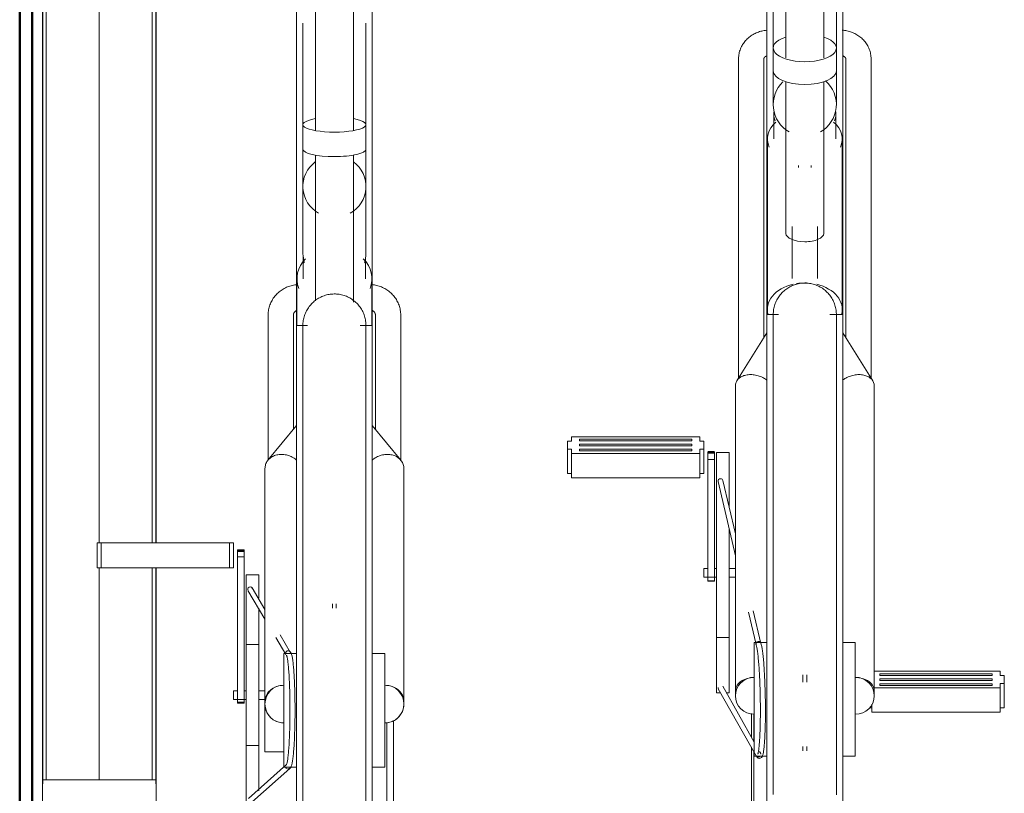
# Model space of a CAD drawing. Extents: x 50445 to 145605, y -10968 to 41989.
# Tile 92 of 256: x 85846 to 86626, y -1503 to -891. Entities that reach past the tile are written whole.
import ezdxf

# ---------------------------------------------------------------- set-up
doc = ezdxf.new("R2010")
doc.units = 0
doc.header["$LTSCALE"] = 414.30304
doc.header["$MEASUREMENT"] = 0
doc.linetypes.add('gestippeld_2_', pattern=[6.35, 3.175, -3.175])
doc.linetypes.add('hartlijn-fijn', pattern=[6, 4, -1, 0, -1])
for name, color, linetype, lineweight in [('A-EQPM', 6, 'CONTINUOUS', 18), ('I-WALL', 2, 'CONTINUOUS', 25), ('S-COLS', 6, 'CONTINUOUS', 18), ('S-COLS-HIDN', 5, 'gestippeld_2_', 18)]:
    doc.layers.add(name, color=color, linetype=linetype, lineweight=lineweight)

# ---------------------------------------------------------------- blocks, each defined once
blk = doc.blocks.new('97_KA_gestapelde fietsenstalling 8 fietsen 1600x1900 - Type-8006210-plotview doorsnede C C  -  1 op 100')
at = {"layer": 'A-EQPM'}
for p, q in [((5258.5, -1424.5), (5258.5, -1791.44)), ((5318.5, -1791.44), (5318.5, -1424.5)), ((5263.5, -1440.69), (5263.5, -1580.25)), ((5313.5, -1580.25), (5313.5, -1440.69)), ((5273.5, -1449.26), (5273.5, -1588.13)), ((5303.5, -1588.13), (5303.5, -1449.26)), ((4900.9, -1495.12), (4900.9, -1645.26)), ((4930.9, -1645.26), (4930.9, -1495.12)), ((4885.9, -1519.77), (4885.9, -1621.98)), ((4945.9, -1621.98), (4945.9, -1519.77)), ((4890.9, -1560.49), (4890.9, -1640.96)), ((4940.9, -1640.96), (4940.9, -1560.49)), ((5263.5, -1568.65), (5263.5, -1568.39)), ((5263.5, -1580.25), (5263.5, -1598.26)), ((5313.5, -1598.26), (5313.5, -1580.25)), ((4885.9, -1589.35), (4885.9, -1800.09)), ((4945.9, -1800.09), (4945.9, -1589.35)), ((5236, -1588.87), (5236, -1841.94)), ((5256, -1810), (5256, -1588.87)), ((5321, -1588.87), (5321, -1810)), ((5341, -1841.94), (5341, -1588.87)), ((5263.5, -1598.26), (5263.5, -1625.06)), ((5313.5, -1625.06), (5313.5, -1598.26)), ((5273.5, -1606.83), (5273.5, -1727.1)), ((5303.5, -1727.1), (5303.5, -1606.83)), ((5263.85, -1632.63), (5263.85, -1652.32)), ((5313.15, -1652.32), (5313.15, -1632.63)), ((4890.9, -1640.96), (4890.9, -1660.39)), ((4940.9, -1660.39), (4940.9, -1640.96)), ((5258.85, -1652.32), (5258.85, -1787.35)), ((5318.15, -1787.35), (5318.15, -1652.32)), ((4890.9, -1660.39), (4890.9, -1689.95)), ((4940.9, -1689.95), (4940.9, -1660.39)), ((4900.9, -1665.08), (4900.9, -1780.64)), ((4930.9, -1781.54), (4930.9, -1665.08)), ((5283.5, -1673.24), (5283.5, -1674.99)), ((5293.5, -1674.99), (5293.5, -1673.24)), ((4890.9, -1689.95), (4890.9, -1741.93)), ((4940.9, -1741.93), (4940.9, -1689.95)), ((5278.5, -1721.65), (5278.5, -1762.88)), ((5298.5, -1762.88), (5298.5, -1721.65)), ((4890.9, -1734.42), (4890.9, -1741.93)), ((4940.9, -1741.93), (4940.9, -1734.42)), ((4891.25, -1747.82), (4891.25, -1762.99)), ((4940.55, -1762.99), (4940.55, -1747.82)), ((4886.25, -1762.99), (4886.25, -1800.09)), ((4945.55, -1800.13), (4945.55, -1762.99)), ((4863.4, -1791.81), (4863.4, -1906.71)), ((4883.4, -1882.24), (4883.4, -1791.81)), ((4948.4, -1791.81), (4948.4, -1882.24)), ((4968.4, -1906.71), (4968.4, -1791.81)), ((5264.33, -1791.42), (5258.5, -1791.42)), ((5258.5, -2159.6), (5258.5, -1791.44)), ((5267.64, -1791.42), (5264.45, -1791.42)), ((5318.5, -1791.42), (5308.45, -1791.42)), ((5318.5, -1791.44), (5318.5, -2159.6)), ((4894.64, -1800.09), (4885.9, -1800.09)), ((4885.9, -2104.9), (4885.9, -1800.09)), ((4945.9, -1800.09), (4936.27, -1800.09)), ((4945.9, -1800.09), (4945.9, -2104.9)), ((5258.5, -1805.76), (5234.64, -1843.87)), ((5342.36, -1843.87), (5318.5, -1805.76)), ((5233.5, -1847.82), (5233.5, -2089.65)), ((5343.5, -2089.65), (5343.5, -1847.82)), ((4885.9, -1879.17), (4863.25, -1906.75)), ((4968.54, -1906.75), (4945.9, -1879.17)), ((5103.69, -1891.71), (5100.47, -1891.71)), ((5100.47, -1891.71), (5100.47, -1894.86)), ((5100.47, -1894.86), (5100.47, -1898.01)), ((5205.29, -1888.26), (5103.69, -1888.26)), ((5103.69, -1888.26), (5103.69, -1891.71)), ((5110.11, -1890.24), (5199.01, -1890.24)), ((5110.11, -1890.9), (5110.11, -1890.24)), ((5110.11, -1890.24), (5110.11, -1891.56)), ((5110.11, -1891.56), (5110.11, -1890.9)), ((5199.01, -1891.56), (5110.11, -1891.56)), ((5110.11, -1894.86), (5110.11, -1894.2)), ((5110.11, -1894.2), (5199.01, -1894.2)), ((5110.11, -1895.52), (5110.11, -1894.86)), ((5199.01, -1890.24), (5199.01, -1890.9)), ((5199.01, -1891.56), (5199.01, -1890.24)), ((5199.01, -1890.9), (5199.01, -1891.56)), ((5199.01, -1894.2), (5199.01, -1894.86)), ((5199.01, -1894.86), (5199.01, -1895.52)), ((5205.29, -1891.71), (5205.29, -1888.26)), ((5208.5, -1891.71), (5205.29, -1891.71)), ((5208.5, -1894.86), (5208.5, -1891.71)), ((5208.5, -1898.01), (5208.5, -1894.86)), ((5100.47, -1898.01), (5103.69, -1898.01)), ((5100.47, -1917.28), (5100.47, -1898.01)), ((5103.69, -1898.01), (5103.69, -1901.46)), ((5103.69, -1901.46), (5205.29, -1901.46)), ((5103.69, -1920.73), (5103.69, -1901.46)), ((5199.01, -1895.52), (5110.11, -1895.52)), ((5110.11, -1898.82), (5110.11, -1898.16)), ((5110.11, -1898.16), (5199.01, -1898.16)), ((5110.11, -1898.16), (5110.11, -1899.48)), ((5110.11, -1899.48), (5110.11, -1898.82)), ((5199.01, -1899.48), (5110.11, -1899.48)), ((5199.01, -1898.16), (5199.01, -1898.82)), ((5199.01, -1898.16), (5199.01, -1899.48)), ((5199.01, -1898.82), (5199.01, -1899.48)), ((5205.29, -1901.46), (5205.29, -1898.01)), ((5205.29, -1898.01), (5208.5, -1898.01)), ((5205.29, -1920.73), (5205.29, -1901.46)), ((5208.5, -1898.01), (5208.5, -1917.28)), ((5216.93, -1899.9), (5211.71, -1899.9)), ((5211.71, -1901.22), (5211.71, -1900.54)), ((5211.71, -1900.54), (5211.71, -1900.72)), ((5211.71, -1900.72), (5216.93, -1900.72)), ((5211.71, -1902.16), (5211.71, -1901.22)), ((5216.93, -1901.22), (5211.71, -1901.22)), ((5211.71, -1906.17), (5211.71, -1902.16)), ((5216.93, -1900.72), (5216.93, -1900.54)), ((5216.93, -1900.54), (5216.93, -1901.22)), ((5216.93, -1901.22), (5216.93, -1902.16)), ((5216.93, -1902.16), (5216.93, -1906.17)), ((5228.5, -1900.58), (5218.5, -1900.58)), ((5218.5, -2015.64), (5218.5, -1900.72)), ((5228.5, -1900.72), (5228.5, -1943.53)), ((5211.71, -2002.42), (5211.71, -1906.17)), ((5216.93, -1906.17), (5211.71, -1906.17)), ((5216.93, -1906.17), (5216.93, -2002.42)), ((4860.9, -1913.34), (4860.9, -2097.81)), ((4970.9, -2097.81), (4970.9, -1913.34)), ((5103.69, -1917.28), (5100.47, -1917.28)), ((5208.5, -1917.28), (5205.29, -1917.28)), ((5205.29, -1920.73), (5103.69, -1920.73)), ((5219.79, -1923.75), (5233.5, -1982.61)), ((5233.5, -1964.98), (5223.68, -1922.84)), ((5228.5, -1960.54), (5228.5, -2015.64)), ((4727.87, -1972.36), (4731.09, -1972.36)), ((4727.87, -1992.06), (4727.87, -1972.36)), ((4731.09, -1972.36), (4832.69, -1972.36)), ((4731.09, -1992.06), (4731.09, -1972.36)), ((4832.69, -1972.36), (4835.9, -1972.36)), ((4832.69, -1992.06), (4832.69, -1972.36)), ((4835.9, -1972.36), (4835.9, -1992.06)), ((4844.33, -1977.7), (4839.11, -1977.7)), ((4839.11, -1977.99), (4839.11, -1977.7)), ((4839.11, -1977.7), (4839.11, -1979)), ((4839.11, -1978.47), (4839.11, -1977.99)), ((4839.11, -1979.26), (4839.11, -1978.47)), ((4844.33, -1978.47), (4839.11, -1978.47)), ((4839.11, -1979), (4844.33, -1979)), ((4839.11, -1983.28), (4839.11, -1979.26)), ((4844.33, -1979), (4844.33, -1977.7)), ((4844.33, -1977.7), (4844.33, -1977.99)), ((4844.33, -1977.99), (4844.33, -1978.47)), ((4844.33, -1978.47), (4844.33, -1979.26)), ((4844.33, -1979.26), (4844.33, -1983.28)), ((4839.11, -2098.5), (4839.11, -1983.28)), ((4844.33, -1983.28), (4839.11, -1983.28)), ((4844.33, -1983.28), (4844.33, -2098.5)), ((4731.09, -1992.06), (4727.87, -1992.06)), ((4832.69, -1992.06), (4731.09, -1992.06)), ((4835.9, -1992.06), (4832.69, -1992.06)), ((5211.71, -1992.65), (5208.5, -1992.65)), ((5208.5, -1996.7), (5208.5, -1992.65)), ((5218.5, -1992.65), (5216.93, -1992.65)), ((5233.5, -1992.65), (5228.5, -1992.65)), ((4855.9, -1997.65), (4845.9, -1997.65)), ((4845.9, -2092.9), (4845.9, -1997.65)), ((4855.9, -1997.65), (4855.9, -2016.03)), ((5208.5, -1999.35), (5208.5, -1996.7)), ((5208.5, -1999.36), (5218.5, -1999.36)), ((5211.71, -2002.53), (5211.71, -2002.42)), ((5216.93, -2002.42), (5211.71, -2002.42)), ((5211.71, -2002.67), (5216.93, -2002.67)), ((5216.93, -2002.42), (5216.93, -2002.53)), ((5228.5, -1999.36), (5233.5, -1999.36)), ((4847.41, -2010.05), (4860.9, -2032.82)), ((4860.9, -2024.97), (4850.86, -2008.01)), ((5218.5, -2091.08), (5218.5, -2015.64)), ((5228.5, -2015.64), (5228.5, -2091.08)), ((4855.9, -2023.99), (4855.9, -2092.9)), ((4914.4, -2020.53), (4914.4, -2024.05)), ((4917.4, -2024.05), (4917.4, -2020.53)), ((5243.87, -2027.12), (5249.85, -2052.8)), ((5253.74, -2051.87), (5247.73, -2026.1)), ((4869.47, -2047.29), (4877.48, -2060.81)), ((4880.91, -2058.75), (4872.8, -2045.07)), ((5218.5, -2047.32), (5228.5, -2047.32)), ((4855.9, -2052.9), (4845.9, -2052.9)), ((5258.5, -2051.22), (5248.5, -2051.22)), ((5248.5, -2105.58), (5248.5, -2051.29)), ((5328.5, -2051.22), (5318.5, -2051.22)), ((5328.5, -2051.29), (5328.5, -2105.58)), ((4885.9, -2059.9), (4875.9, -2059.9)), ((4875.9, -2104.9), (4875.9, -2059.9)), ((4955.9, -2059.9), (4945.9, -2059.9)), ((4955.9, -2059.9), (4955.9, -2104.9)), ((5233.5, -2066.8), (5233.5, -2093.41)), ((5343.5, -2093.41), (5343.5, -2066.8)), ((5443.31, -2074), (5343.47, -2074)), ((5443.31, -2077.45), (5443.31, -2074)), ((5287, -2076.75), (5287, -2082.67)), ((5290, -2082.67), (5290, -2076.75)), ((5347.99, -2076.64), (5347.99, -2075.98)), ((5347.99, -2075.98), (5436.89, -2075.98)), ((5347.99, -2077.3), (5347.99, -2075.98)), ((5347.99, -2077.3), (5347.99, -2076.64)), ((5436.89, -2077.3), (5347.99, -2077.3)), ((5347.99, -2080.6), (5347.99, -2079.94)), ((5347.99, -2079.94), (5436.89, -2079.94)), ((5347.99, -2081.26), (5347.99, -2080.6)), ((5436.89, -2081.26), (5347.99, -2081.26)), ((5436.89, -2075.98), (5436.89, -2076.64)), ((5436.89, -2075.98), (5436.89, -2077.3)), ((5436.89, -2076.64), (5436.89, -2077.3)), ((5436.89, -2079.94), (5436.89, -2080.6)), ((5436.89, -2080.6), (5436.89, -2081.26)), ((5446.53, -2077.45), (5443.31, -2077.45)), ((5446.53, -2080.6), (5446.53, -2077.45)), ((5446.53, -2083.75), (5446.53, -2080.6)), ((4839.11, -2089.55), (4835.9, -2089.55)), ((4835.9, -2092.9), (4835.9, -2089.55)), ((4845.9, -2089.55), (4844.33, -2089.55)), ((4860.9, -2089.55), (4855.9, -2089.55)), ((5220, -2087.76), (5250.05, -2140.95)), ((5248.5, -2130.08), (5223.48, -2085.8)), ((5343.49, -2087.2), (5443.31, -2087.2)), ((5347.99, -2084.56), (5347.99, -2083.9)), ((5347.99, -2083.9), (5436.89, -2083.9)), ((5347.99, -2083.9), (5347.99, -2085.22)), ((5347.99, -2085.22), (5347.99, -2084.56)), ((5436.89, -2085.22), (5347.99, -2085.22)), ((5436.89, -2083.9), (5436.89, -2084.56)), ((5436.89, -2083.9), (5436.89, -2085.22)), ((5436.89, -2084.56), (5436.89, -2085.22)), ((5443.31, -2087.2), (5443.31, -2083.75)), ((5443.31, -2083.75), (5446.53, -2083.75)), ((5443.31, -2106.48), (5443.31, -2087.2)), ((5446.53, -2103.03), (5446.53, -2083.75)), ((4835.9, -2096.26), (4835.9, -2092.9)), ((4835.9, -2096.26), (4845.9, -2096.26)), ((4845.9, -2188.15), (4845.9, -2092.9)), ((4855.9, -2092.9), (4855.9, -2168.69)), ((4855.9, -2096.26), (4860.9, -2096.26)), ((4860.9, -2137.9), (4860.9, -2097.86)), ((5218.5, -2091.08), (5221.64, -2091.08)), ((5226.13, -2091.08), (5228.5, -2091.08)), ((4839.11, -2098.5), (4839.11, -2099.28)), ((4839.11, -2099.28), (4839.11, -2098.5)), ((4844.33, -2098.5), (4839.11, -2098.5)), ((4839.11, -2099.28), (4844.33, -2099.28)), ((4844.33, -2098.5), (4844.33, -2099.28)), ((4844.33, -2099.28), (4844.33, -2098.5)), ((4875.9, -2149.9), (4875.9, -2104.9)), ((4885.9, -2373.39), (4885.9, -2104.9)), ((4945.9, -2104.9), (4945.9, -2373.39)), ((4955.9, -2104.9), (4955.9, -2149.9)), ((5248.5, -2141.22), (5248.5, -2105.58)), ((5328.5, -2105.58), (5328.5, -2141.22)), ((5341.71, -2103.03), (5339.7, -2103.03)), ((5341.71, -2106.48), (5341.71, -2099.94)), ((5446.53, -2103.03), (5443.31, -2103.03)), ((4962.69, -2113.08), (4962.69, -2206.8)), ((5246.3, -2107.51), (5246.3, -2126.45)), ((5248.21, -2107.8), (5248.21, -2129.81)), ((5443.31, -2106.48), (5341.71, -2106.48)), ((4957.47, -2206.8), (4957.47, -2114.48)), ((4845.9, -2132.9), (4855.9, -2132.9)), ((5246.3, -2134.16), (5246.3, -2390.22)), ((5287, -2133.68), (5287, -2137.02)), ((5290, -2137.02), (5290, -2133.52)), ((4860.9, -2137.9), (4875.9, -2137.9)), ((5248.21, -2137.57), (5248.21, -2389.64)), ((5248.5, -2141.22), (5258.5, -2141.22)), ((5253.54, -2139), (5252.67, -2137.46)), ((5318.5, -2141.22), (5328.5, -2141.22)), ((4877.87, -2147.88), (4847.8, -2174.68)), ((4850.47, -2177.66), (4880.51, -2150.88)), ((4875.9, -2149.9), (4885.9, -2149.9)), ((4945.9, -2149.9), (4955.9, -2149.9)), ((4684.6, -2430), (4684.6, -2160)), ((4774.6, -2160), (4684.6, -2160)), ((4774.6, -2160), (4774.6, -2430)), ((5258.5, -2395.93), (5258.5, -2159.6)), ((5318.5, -2159.6), (5318.5, -2401.01))]:
    blk.add_line(p, q, dxfattribs=at)
at = {"layer": 'A-EQPM', "flags": 128}
for points in [[(5258.18, -1566.15), (5257.24, -1566.27), (5256.31, -1566.41), (5255.38, -1566.59), (5254.46, -1566.8), (5253.55, -1567.04), (5252.65, -1567.31), (5251.75, -1567.62), (5250.87, -1567.96), (5250, -1568.33), (5249.14, -1568.73), (5248.3, -1569.16), (5247.47, -1569.63), (5246.66, -1570.12), (5245.87, -1570.65), (5245.1, -1571.21), (5244.35, -1571.79), (5243.62, -1572.41), (5242.92, -1573.06), (5242.24, -1573.73), (5241.59, -1574.43), (5240.97, -1575.17), (5240.37, -1575.92), (5239.81, -1576.71), (5239.28, -1577.51), (5238.79, -1578.35), (5238.33, -1579.2), (5237.91, -1580.08), (5237.53, -1580.97), (5237.19, -1581.88), (5236.89, -1582.81), (5236.63, -1583.75), (5236.41, -1584.71), (5236.24, -1585.67), (5236.12, -1586.64), (5236.04, -1587.62), (5236, -1588.6), (5236, -1588.87)], [(5341, -1588.87), (5340.98, -1587.88), (5340.91, -1586.91), (5340.79, -1585.93), (5340.64, -1584.97), (5340.43, -1584.01), (5340.19, -1583.06), (5339.9, -1582.13), (5339.57, -1581.21), (5339.19, -1580.32), (5338.78, -1579.43), (5338.34, -1578.57), (5337.85, -1577.74), (5337.33, -1576.92), (5336.78, -1576.13), (5336.2, -1575.37), (5335.58, -1574.63), (5334.94, -1573.92), (5334.27, -1573.24), (5333.57, -1572.58), (5332.85, -1571.96), (5332.1, -1571.36), (5331.34, -1570.8), (5330.55, -1570.26), (5329.75, -1569.76), (5328.93, -1569.29), (5328.09, -1568.84), (5327.23, -1568.43), (5326.37, -1568.06), (5325.49, -1567.71), (5324.6, -1567.39), (5323.7, -1567.11), (5322.79, -1566.86), (5321.87, -1566.64), (5320.94, -1566.46), (5320.01, -1566.3), (5319.08, -1566.18), (5318.14, -1566.09)], [(5313.5, -1568.94), (5313.5, -1568.45), (5313.5, -1568.39)], [(5256, -1588.87), (5256, -1588.82), (5256, -1588.77), (5256.01, -1588.72), (5256.02, -1588.67), (5256.03, -1588.61), (5256.05, -1588.55), (5256.06, -1588.49), (5256.09, -1588.43), (5256.12, -1588.36), (5256.15, -1588.28), (5256.19, -1588.2), (5256.24, -1588.12), (5256.3, -1588.03), (5256.36, -1587.94), (5256.44, -1587.84), (5256.52, -1587.74), (5256.61, -1587.64), (5256.71, -1587.54), (5256.82, -1587.43), (5256.95, -1587.33), (5257.08, -1587.22), (5257.22, -1587.11), (5257.38, -1587.01), (5257.54, -1586.91), (5257.72, -1586.81), (5257.9, -1586.71), (5258.09, -1586.62), (5258.3, -1586.53), (5258.51, -1586.45)], [(5318.43, -1586.42), (5318.65, -1586.51), (5318.85, -1586.59), (5319.05, -1586.68), (5319.23, -1586.78), (5319.41, -1586.88), (5319.58, -1586.98), (5319.74, -1587.09), (5319.88, -1587.19), (5320.02, -1587.3), (5320.14, -1587.4), (5320.26, -1587.51), (5320.36, -1587.61), (5320.46, -1587.72), (5320.54, -1587.82), (5320.62, -1587.91), (5320.69, -1588.01), (5320.74, -1588.1), (5320.79, -1588.18), (5320.84, -1588.26), (5320.87, -1588.34), (5320.9, -1588.41), (5320.93, -1588.48), (5320.95, -1588.54), (5320.97, -1588.6), (5320.98, -1588.65), (5320.99, -1588.71), (5320.99, -1588.76), (5321, -1588.8), (5321, -1588.85), (5321, -1588.87)], [(4885.47, -1767.79), (4884.5, -1767.92), (4883.54, -1768.09), (4882.58, -1768.29), (4881.63, -1768.53), (4880.69, -1768.81), (4879.76, -1769.12), (4878.84, -1769.46), (4877.94, -1769.84), (4877.06, -1770.26), (4876.18, -1770.71), (4875.33, -1771.19), (4874.5, -1771.71), (4873.68, -1772.26), (4872.89, -1772.84), (4872.12, -1773.45), (4871.38, -1774.09), (4870.66, -1774.76), (4869.97, -1775.46), (4869.31, -1776.19), (4868.68, -1776.95), (4868.07, -1777.73), (4867.5, -1778.53), (4866.97, -1779.36), (4866.46, -1780.21), (4866, -1781.07), (4865.56, -1781.96), (4865.17, -1782.87), (4864.81, -1783.79), (4864.49, -1784.73), (4864.22, -1785.68), (4863.98, -1786.64), (4863.78, -1787.61), (4863.62, -1788.58), (4863.51, -1789.57), (4863.43, -1790.55), (4863.4, -1791.54), (4863.4, -1791.81)], [(4968.4, -1791.81), (4968.38, -1790.82), (4968.31, -1789.83), (4968.21, -1788.85), (4968.06, -1787.87), (4967.88, -1786.9), (4967.65, -1785.93), (4967.38, -1784.98), (4967.07, -1784.04), (4966.73, -1783.12), (4966.34, -1782.21), (4965.92, -1781.31), (4965.46, -1780.44), (4964.97, -1779.58), (4964.44, -1778.75), (4963.88, -1777.94), (4963.29, -1777.15), (4962.66, -1776.39), (4962.01, -1775.66), (4961.32, -1774.95), (4960.61, -1774.27), (4959.88, -1773.62), (4959.11, -1773), (4958.33, -1772.41), (4957.52, -1771.85), (4956.69, -1771.33), (4955.84, -1770.84), (4954.98, -1770.38), (4954.1, -1769.95), (4953.2, -1769.56), (4952.28, -1769.21), (4951.36, -1768.89), (4950.42, -1768.6), (4949.48, -1768.35), (4948.52, -1768.14), (4947.56, -1767.96), (4946.59, -1767.83), (4945.62, -1767.72)], [(5265.1, -1782.61), (5265.47, -1781.68), (5265.88, -1780.77), (5266.33, -1779.87), (5266.8, -1778.99), (5267.32, -1778.14), (5267.87, -1777.3), (5268.45, -1776.49), (5269.06, -1775.7), (5269.7, -1774.93), (5270.38, -1774.19), (5271.08, -1773.48), (5271.81, -1772.8), (5272.57, -1772.15), (5273.35, -1771.53), (5274.16, -1770.94), (5274.99, -1770.38), (5275.84, -1769.86), (5276.72, -1769.37), (5277.61, -1768.91), (5278.52, -1768.5), (5279.44, -1768.12), (5280.38, -1767.77), (5281.33, -1767.47), (5282.3, -1767.2), (5283.27, -1766.97), (5284.25, -1766.78), (5285.24, -1766.63), (5286.23, -1766.52), (5287.23, -1766.45), (5288.23, -1766.42), (5289.23, -1766.43), (5290.23, -1766.48), (5291.22, -1766.57), (5292.22, -1766.69), (5293.2, -1766.86), (5294.18, -1767.07), (5295.15, -1767.32), (5296.11, -1767.6), (5297.05, -1767.93), (5297.99, -1768.29), (5298.9, -1768.68), (5299.8, -1769.12), (5300.69, -1769.59), (5301.55, -1770.09), (5302.39, -1770.63), (5303.21, -1771.2), (5304.01, -1771.81), (5304.78, -1772.44), (5305.53, -1773.11), (5306.24, -1773.81), (5306.93, -1774.53), (5307.6, -1775.28), (5308.23, -1776.06), (5308.82, -1776.86), (5309.39, -1777.68), (5309.92, -1778.53), (5310.42, -1779.4), (5310.88, -1780.28), (5311.31, -1781.19), (5311.7, -1782.11), (5312.06, -1783.04), (5312.37, -1783.99), (5312.65, -1784.95), (5312.89, -1785.92), (5313.09, -1786.9), (5313.25, -1787.89), (5313.37, -1788.88), (5313.45, -1789.88), (5313.49, -1790.88), (5313.5, -1791.42)], [(4890.9, -1800.09), (4890.92, -1799.09), (4890.98, -1798.1), (4891.08, -1797.1), (4891.22, -1796.11), (4891.4, -1795.13), (4891.61, -1794.15), (4891.87, -1793.19), (4892.17, -1792.23), (4892.5, -1791.29), (4892.87, -1790.36), (4893.28, -1789.45), (4893.72, -1788.55), (4894.2, -1787.67), (4894.72, -1786.81), (4895.26, -1785.98), (4895.85, -1785.16), (4896.46, -1784.37), (4897.1, -1783.61), (4897.78, -1782.87), (4898.48, -1782.16), (4899.21, -1781.48), (4899.97, -1780.83), (4900.75, -1780.2), (4901.56, -1779.61), (4902.39, -1779.06), (4903.24, -1778.53), (4904.12, -1778.05), (4905.01, -1777.59), (4905.91, -1777.17), (4906.84, -1776.79), (4907.78, -1776.45), (4908.73, -1776.14), (4909.69, -1775.88), (4910.67, -1775.65), (4911.65, -1775.46), (4912.64, -1775.31), (4913.63, -1775.2), (4914.63, -1775.13), (4915.63, -1775.1), (4916.63, -1775.11), (4917.63, -1775.15), (4918.62, -1775.24), (4919.61, -1775.37), (4920.6, -1775.54), (4921.58, -1775.75), (4922.55, -1776), (4923.51, -1776.28), (4924.45, -1776.6), (4925.38, -1776.96), (4926.3, -1777.36), (4927.2, -1777.8), (4928.09, -1778.27), (4928.95, -1778.77), (4929.79, -1779.31), (4930.61, -1779.88), (4931.41, -1780.49), (4932.18, -1781.12), (4932.92, -1781.79), (4933.64, -1782.48), (4934.33, -1783.21), (4934.99, -1783.96), (4935.62, -1784.74), (4936.22, -1785.54), (4936.79, -1786.36), (4937.32, -1787.21), (4937.82, -1788.07), (4938.28, -1788.96), (4938.71, -1789.86), (4939.1, -1790.78), (4939.45, -1791.72), (4939.77, -1792.67), (4940.05, -1793.63), (4940.29, -1794.6), (4940.49, -1795.58), (4940.65, -1796.57), (4940.77, -1797.56), (4940.85, -1798.56), (4940.89, -1799.55), (4940.9, -1800.09)], [(5263.5, -1791.42), (5263.52, -1790.42), (5263.58, -1789.42), (5263.68, -1788.42), (5263.82, -1787.43), (5264, -1786.45), (5264.22, -1785.47), (5264.47, -1784.51), (5264.77, -1783.55), (5265.1, -1782.61)], [(4883.4, -1791.81), (4883.4, -1791.67), (4883.41, -1791.52), (4883.43, -1791.38), (4883.45, -1791.23), (4883.48, -1791.09), (4883.51, -1790.95), (4883.55, -1790.8), (4883.6, -1790.66), (4883.65, -1790.51), (4883.71, -1790.37), (4883.78, -1790.23), (4883.85, -1790.08), (4883.93, -1789.94), (4884.02, -1789.8), (4884.12, -1789.66), (4884.22, -1789.53), (4884.33, -1789.39), (4884.45, -1789.26), (4884.58, -1789.13), (4884.71, -1789), (4884.85, -1788.88), (4885, -1788.76), (4885.15, -1788.64), (4885.32, -1788.53), (4885.48, -1788.42), (4885.66, -1788.32), (4885.84, -1788.23)], [(4945.91, -1788.2), (4946.09, -1788.3), (4946.27, -1788.4), (4946.44, -1788.5), (4946.6, -1788.61), (4946.76, -1788.73), (4946.91, -1788.85), (4947.05, -1788.97), (4947.18, -1789.1), (4947.31, -1789.22), (4947.43, -1789.36), (4947.54, -1789.49), (4947.65, -1789.63), (4947.75, -1789.77), (4947.84, -1789.91), (4947.92, -1790.05), (4948, -1790.19), (4948.07, -1790.33), (4948.13, -1790.47), (4948.19, -1790.62), (4948.23, -1790.76), (4948.28, -1790.91), (4948.31, -1791.05), (4948.34, -1791.19), (4948.37, -1791.34), (4948.38, -1791.48), (4948.39, -1791.63), (4948.4, -1791.77), (4948.4, -1791.81)], [(5263.5, -1797.58), (5263.5, -1795.38), (5263.5, -1793.66), (5263.5, -1792.42), (5263.5, -1791.68), (5263.5, -1791.42)], [(5263.5, -1791.42), (5263.5, -1791.66), (5263.5, -1792.39), (5263.5, -1793.61), (5263.5, -1795.31), (5263.5, -1797.49), (5263.5, -1800.15), (5263.5, -1803.29), (5263.5, -1806.89), (5263.5, -1810.96), (5263.5, -1815.48), (5263.5, -1820.45), (5263.5, -1825.86), (5263.5, -1831.71), (5263.5, -1837.97), (5263.5, -1844.66), (5263.5, -1851.74), (5263.5, -1859.21), (5263.5, -1867.07), (5263.5, -1875.29), (5263.5, -1883.86), (5263.5, -1892.78), (5263.5, -1902.02), (5263.5, -1911.57), (5263.5, -1921.41), (5263.5, -1931.54), (5263.5, -1941.92), (5263.5, -1952.56), (5263.5, -1963.42), (5263.5, -1974.5), (5263.5, -1985.77), (5263.5, -1997.22), (5263.5, -2008.83), (5263.5, -2020.58), (5263.5, -2032.45), (5263.5, -2044.42), (5263.5, -2056.47), (5263.5, -2068.59), (5263.5, -2080.75), (5263.5, -2092.93), (5263.5, -2105.12), (5263.5, -2117.3), (5263.5, -2129.44), (5263.5, -2141.53), (5263.5, -2153.55), (5263.5, -2159.6)], [(5313.5, -2159.6), (5313.5, -2147.62), (5313.5, -2135.57), (5313.5, -2123.45), (5313.5, -2111.29), (5313.5, -2099.1), (5313.5, -2086.91), (5313.5, -2074.73), (5313.5, -2062.59), (5313.5, -2050.51), (5313.5, -2038.49), (5313.5, -2026.57), (5313.5, -2014.76), (5313.5, -2003.08), (5313.5, -1991.55), (5313.5, -1980.18), (5313.5, -1969), (5313.5, -1958.03), (5313.5, -1947.28), (5313.5, -1936.76), (5313.5, -1926.5), (5313.5, -1916.51), (5313.5, -1906.81), (5313.5, -1897.41), (5313.5, -1888.33), (5313.5, -1879.58), (5313.5, -1871.18), (5313.5, -1863.14), (5313.5, -1855.47), (5313.5, -1848.19), (5313.5, -1841.3), (5313.5, -1834.83), (5313.5, -1828.77), (5313.5, -1823.13), (5313.5, -1817.94), (5313.5, -1813.19), (5313.5, -1808.89), (5313.5, -1805.05), (5313.5, -1801.68), (5313.5, -1798.78), (5313.5, -1796.35), (5313.5, -1794.41), (5313.5, -1792.95), (5313.5, -1791.97), (5313.5, -1791.48), (5313.5, -1791.42)], [(5313.5, -1791.42), (5313.5, -1791.66), (5313.5, -1792.39), (5313.5, -1793.61), (5313.5, -1795.31), (5313.5, -1797.49)], [(4890.9, -1806.84), (4890.9, -1804.53), (4890.9, -1802.7), (4890.9, -1801.35), (4890.9, -1800.49), (4890.9, -1800.11), (4890.9, -1800.09)], [(4890.9, -1800.09), (4890.9, -1800.34), (4890.9, -1801.07), (4890.9, -1802.29), (4890.9, -1803.99), (4890.9, -1806.17), (4890.9, -1808.83), (4890.9, -1811.97), (4890.9, -1815.57), (4890.9, -1819.63), (4890.9, -1824.16), (4890.9, -1829.13), (4890.9, -1834.54), (4890.9, -1840.38), (4890.9, -1846.65), (4890.9, -1853.33), (4890.9, -1860.42), (4890.9, -1867.89), (4890.9, -1875.75), (4890.9, -1883.97), (4890.9, -1892.54), (4890.9, -1901.45), (4890.9, -1910.69), (4890.9, -1920.24), (4890.9, -1930.09), (4890.9, -1940.21), (4890.9, -1950.6), (4890.9, -1961.24), (4890.9, -1972.1), (4890.9, -1983.18), (4890.9, -1994.45), (4890.9, -2005.9), (4890.9, -2017.51), (4890.9, -2029.26), (4890.9, -2041.12), (4890.9, -2053.09), (4890.9, -2065.15), (4890.9, -2077.26), (4890.9, -2089.43), (4890.9, -2101.61), (4890.9, -2104.9)], [(4890.9, -1800.49), (4890.9, -1800.11), (4890.9, -1800.09)], [(4940.9, -2104.9), (4940.9, -2092.71), (4940.9, -2080.54), (4940.9, -2068.41), (4940.9, -2056.34), (4940.9, -2044.35), (4940.9, -2032.45), (4940.9, -2020.67), (4940.9, -2009.02), (4940.9, -1997.53), (4940.9, -1986.2), (4940.9, -1975.07), (4940.9, -1964.15), (4940.9, -1953.45), (4940.9, -1942.99), (4940.9, -1932.79), (4940.9, -1922.87), (4940.9, -1913.24), (4940.9, -1903.92), (4940.9, -1894.91), (4940.9, -1886.25), (4940.9, -1877.93), (4940.9, -1869.98), (4940.9, -1862.4), (4940.9, -1855.21), (4940.9, -1848.42), (4940.9, -1842.03), (4940.9, -1836.07), (4940.9, -1830.54), (4940.9, -1825.45), (4940.9, -1820.81), (4940.9, -1816.62), (4940.9, -1812.89), (4940.9, -1809.63), (4940.9, -1806.84), (4940.9, -1804.53), (4940.9, -1802.7), (4940.9, -1801.35), (4940.9, -1800.49), (4940.9, -1800.11), (4940.9, -1800.09)], [(4940.9, -1800.09), (4940.9, -1800.34), (4940.9, -1801.07), (4940.9, -1802.29), (4940.9, -1803.99), (4940.9, -1806.17)], [(4940.9, -1800.49), (4940.9, -1800.11), (4940.9, -1800.09)], [(4879.19, -2151.38), (4880.24, -2151.13), (4880.9, -2150.64), (4881.29, -2150.15), (4881.55, -2149.68), (4881.76, -2149.21), (4881.93, -2148.71), (4882.09, -2148.16), (4882.24, -2147.57), (4882.39, -2146.92), (4882.53, -2146.21), (4882.66, -2145.44), (4882.79, -2144.62), (4882.92, -2143.73), (4883.04, -2142.79), (4883.16, -2141.78), (4883.28, -2140.72), (4883.39, -2139.61), (4883.5, -2138.44), (4883.61, -2137.22), (4883.71, -2135.94), (4883.8, -2134.62), (4883.9, -2133.25), (4883.98, -2131.84), (4884.07, -2130.38), (4884.15, -2128.89), (4884.22, -2127.35), (4884.29, -2125.78), (4884.35, -2124.17), (4884.41, -2122.54), (4884.47, -2120.87), (4884.52, -2119.19), (4884.56, -2117.47), (4884.6, -2115.74), (4884.63, -2113.99), (4884.66, -2112.22), (4884.68, -2110.44), (4884.69, -2108.66), (4884.7, -2106.86), (4884.71, -2105.07), (4884.71, -2103.27), (4884.7, -2101.47), (4884.69, -2099.68), (4884.67, -2097.9), (4884.64, -2096.12), (4884.61, -2094.36), (4884.58, -2092.62), (4884.54, -2090.9), (4884.49, -2089.19), (4884.44, -2087.52), (4884.39, -2085.86), (4884.33, -2084.24), (4884.26, -2082.65), (4884.19, -2081.1), (4884.11, -2079.58), (4884.03, -2078.1), (4883.94, -2076.66), (4883.85, -2075.27), (4883.76, -2073.92), (4883.66, -2072.62), (4883.56, -2071.37), (4883.45, -2070.18), (4883.34, -2069.03), (4883.23, -2067.94), (4883.11, -2066.91), (4882.99, -2065.93), (4882.86, -2065.01), (4882.73, -2064.16), (4882.6, -2063.36), (4882.46, -2062.62), (4882.32, -2061.94), (4882.18, -2061.31), (4882.02, -2060.74), (4881.85, -2060.22), (4881.67, -2059.73), (4881.44, -2059.26), (4881.13, -2058.79), (4880.64, -2058.29), (4879.8, -2057.86), (4879.27, -2057.78)], [(5251.22, -2139.58), (5251.26, -2139.51), (5251.34, -2139.31), (5251.43, -2139), (5251.54, -2138.59), (5251.64, -2138.11), (5251.75, -2137.54), (5251.86, -2136.89), (5251.97, -2136.18), (5252.08, -2135.39), (5252.18, -2134.54), (5252.28, -2133.62), (5252.37, -2132.64), (5252.47, -2131.6), (5252.55, -2130.5), (5252.64, -2129.35), (5252.72, -2128.14), (5252.79, -2126.87), (5252.86, -2125.56), (5252.93, -2124.2), (5252.99, -2122.79), (5253.05, -2121.34), (5253.1, -2119.85), (5253.14, -2118.32), (5253.18, -2116.76), (5253.22, -2115.16), (5253.25, -2113.53), (5253.27, -2111.87), (5253.29, -2110.19), (5253.3, -2108.48), (5253.31, -2106.76), (5253.31, -2105.02), (5253.3, -2103.26), (5253.29, -2101.49), (5253.28, -2099.71), (5253.26, -2097.93), (5253.23, -2096.15), (5253.2, -2094.36), (5253.16, -2092.58), (5253.12, -2090.8), (5253.07, -2089.04), (5253.02, -2087.28), (5252.96, -2085.54), (5252.9, -2083.81), (5252.83, -2082.11), (5252.76, -2080.43), (5252.68, -2078.77), (5252.59, -2077.14), (5252.51, -2075.55), (5252.42, -2073.98), (5252.32, -2072.46), (5252.22, -2070.97), (5252.12, -2069.52), (5252.01, -2068.11), (5251.9, -2066.76), (5251.79, -2065.44), (5251.67, -2064.18), (5251.55, -2062.98), (5251.43, -2061.82), (5251.31, -2060.73), (5251.18, -2059.69), (5251.05, -2058.71), (5250.92, -2057.8), (5250.79, -2056.95), (5250.66, -2056.16), (5250.53, -2055.45), (5250.4, -2054.81), (5250.27, -2054.25), (5250.15, -2053.76), (5250.03, -2053.36), (5249.93, -2053.05), (5249.92, -2053.04)], [(5252.56, -2142.95), (5253.62, -2142.67), (5254.27, -2142.16), (5254.64, -2141.67), (5254.88, -2141.2), (5255.08, -2140.73), (5255.24, -2140.22), (5255.39, -2139.68), (5255.53, -2139.08), (5255.66, -2138.43), (5255.78, -2137.72), (5255.9, -2136.95), (5256.01, -2136.12), (5256.12, -2135.24), (5256.23, -2134.29), (5256.33, -2133.29), (5256.43, -2132.23), (5256.52, -2131.11), (5256.61, -2129.94), (5256.69, -2128.72), (5256.77, -2127.44), (5256.84, -2126.12), (5256.91, -2124.75), (5256.97, -2123.33), (5257.03, -2121.88), (5257.08, -2120.38), (5257.13, -2118.84), (5257.17, -2117.27), (5257.21, -2115.66), (5257.24, -2114.03), (5257.26, -2112.36), (5257.28, -2110.67), (5257.3, -2108.96), (5257.31, -2107.23), (5257.31, -2105.48), (5257.31, -2103.71), (5257.3, -2101.93), (5257.28, -2100.14), (5257.26, -2098.35), (5257.24, -2096.55), (5257.21, -2094.76), (5257.17, -2092.96), (5257.13, -2091.17), (5257.08, -2089.39), (5257.03, -2087.62), (5256.97, -2085.86), (5256.91, -2084.11), (5256.84, -2082.39), (5256.77, -2080.69), (5256.69, -2079.01), (5256.61, -2077.36), (5256.53, -2075.74), (5256.43, -2074.15), (5256.34, -2072.6), (5256.24, -2071.08), (5256.14, -2069.61), (5256.03, -2068.17), (5255.92, -2066.78), (5255.8, -2065.43), (5255.69, -2064.14), (5255.57, -2062.89), (5255.44, -2061.69), (5255.31, -2060.55), (5255.18, -2059.46), (5255.05, -2058.43), (5254.92, -2057.46), (5254.78, -2056.54), (5254.64, -2055.69), (5254.5, -2054.89), (5254.35, -2054.16), (5254.2, -2053.48), (5254.05, -2052.86), (5253.89, -2052.29), (5253.72, -2051.77), (5253.67, -2051.64)], [(4877.93, -2061.19), (4877.97, -2061.26), (4878.05, -2061.46), (4878.15, -2061.77), (4878.26, -2062.17), (4878.38, -2062.65), (4878.5, -2063.22), (4878.63, -2063.86), (4878.75, -2064.58), (4878.87, -2065.36), (4878.99, -2066.21), (4879.11, -2067.12), (4879.22, -2068.1), (4879.33, -2069.14), (4879.44, -2070.24), (4879.55, -2071.39), (4879.65, -2072.6), (4879.75, -2073.86), (4879.84, -2075.18), (4879.93, -2076.54), (4880.01, -2077.94), (4880.1, -2079.39), (4880.17, -2080.88), (4880.24, -2082.41), (4880.31, -2083.97), (4880.37, -2085.57), (4880.43, -2087.2), (4880.48, -2088.86), (4880.53, -2090.54), (4880.57, -2092.24), (4880.61, -2093.97), (4880.64, -2095.71), (4880.66, -2097.47), (4880.68, -2099.24), (4880.7, -2101.01), (4880.7, -2102.8), (4880.71, -2104.58), (4880.7, -2106.37), (4880.7, -2108.15), (4880.68, -2109.92), (4880.66, -2111.69), (4880.64, -2113.45), (4880.61, -2115.19), (4880.57, -2116.92), (4880.53, -2118.62), (4880.48, -2120.3), (4880.43, -2121.96), (4880.37, -2123.59), (4880.31, -2125.19), (4880.24, -2126.75), (4880.17, -2128.28), (4880.1, -2129.77), (4880.01, -2131.22), (4879.93, -2132.62), (4879.84, -2133.98), (4879.75, -2135.3), (4879.65, -2136.56), (4879.55, -2137.77), (4879.44, -2138.92), (4879.33, -2140.02), (4879.22, -2141.06), (4879.11, -2142.04), (4878.99, -2142.95), (4878.87, -2143.8), (4878.75, -2144.59), (4878.63, -2145.3), (4878.5, -2145.94), (4878.38, -2146.51), (4878.26, -2146.99), (4878.15, -2147.39), (4878.05, -2147.7), (4877.97, -2147.9), (4877.93, -2147.97)], [(4890.9, -2104.9), (4890.9, -2117.09), (4890.9, -2129.26), (4890.9, -2141.39), (4890.9, -2153.46), (4890.9, -2165.46), (4890.9, -2177.36)], [(4940.9, -2180.55), (4940.9, -2168.68), (4940.9, -2156.71), (4940.9, -2144.66), (4940.9, -2132.54), (4940.9, -2120.38), (4940.9, -2108.19), (4940.9, -2104.9)], [(5252.56, -2142.95), (5251.49, -2142.71), (5250.83, -2142.22), (5250.44, -2141.74), (5250.18, -2141.28), (5249.97, -2140.81), (5249.92, -2140.69)], [(5253.78, -2139.54), (5253.75, -2139.47), (5253.66, -2139.27)], [(5263.5, -2159.6), (5263.5, -2171.47)], [(5313.5, -2171.87), (5313.5, -2160), (5313.5, -2159.6)]]:
    blk.add_lwpolyline(points, dxfattribs=at)
at = {"layer": 'A-EQPM'}
for centre, radius, start, end in [((5288.5, -1625.06), 25, 300, 48.80161), ((5288.5, -1625.06), 25, 133.72166, 240), ((4875.9, -2099.9), 15, 90, 180), ((4955.9, -2099.9), 15, 0, 90), ((4875.9, -2099.9), 15, 180, 270), ((4955.9, -2099.9), 15, 270, 0)]:
    blk.add_arc(centre, radius, start, end, dxfattribs=at)
for centre, major_axis, ratio, start_param, end_param in [((5288.5, -1580.25), (25, 0), 0.434214, 2.218676, 4.712389), ((5288.5, -1580.25), (25, 0), 0.434214, 4.712389, 7.203975), ((5288.5, -1598.26), (25, 0), 0.434214, 3.141593, 4.712389), ((5288.5, -1598.26), (25, 0), 0.434214, 4.712389, 6.283185), ((4915.9, -1640.96), (25, 0), 0.237436, 2.219192, 4.712389), ((4915.9, -1640.96), (25, 0), 0.237436, 4.712389, 7.203975), ((5288.5, -1632.63), (24.65, 0), 0.707107, 3.035194, 3.455752), ((5288.5, -1632.63), (24.65, 0), 0.707107, 5.969026, 6.389584), ((5288.5, -1652.32), (29.65, 0), 0.707107, 2.449433, 3.455752), ((5288.5, -1652.32), (29.65, 0), 0.707107, 5.969026, 6.975344), ((4915.9, -1660.39), (-25, 0), 0.237436, 0, 1.570796), ((4915.9, -1660.39), (-25, 0), 0.237436, 1.570796, 3.141593), ((4915.9, -1689.95), (25, 0), 0.978148, 2.220803, 4.18879), ((4915.9, -1689.95), (25, 0), 0.978148, 5.235988, 7.20753), ((5288.5, -1727.1), (15, 0), 0.442871, 3.141593, 4.712389), ((5288.5, -1727.1), (-15, 0), 0.442871, 1.570796, 3.141593), ((4915.9, -1747.82), (24.65, 0), 0.838671, 3.05396, 3.278335), ((4915.9, -1747.82), (24.65, 0), 0.838671, 6.146443, 6.370818), ((4915.9, -1762.99), (29.65, 0), 0.838671, 2.452801, 3.455752), ((4915.9, -1762.99), (29.65, 0), 0.838671, 5.969026, 6.971977), ((5288.5, -1787.35), (29.65, 0), 0.707107, 1.88426, 3.346959), ((5288.5, -1787.35), (29.65, 0), 0.707107, 1.570796, 1.784218), ((5288.5, -1787.35), (29.65, 0), 0.707107, 1.480164, 1.570796), ((5288.5, -1787.35), (29.65, 0), 0.707107, 6.084963, 7.531404), ((5221.74, -1923.3), (1.95, 0.45), 0.939384, 1.345051, 3.177647), ((5221.74, -1923.3), (1.95, 0.45), 0.939384, 0.036054, 1.345051), ((4849.14, -2009.03), (1.72, 1.02), 0.988284, 1.030886, 2.863482), ((4849.14, -2009.03), (1.72, 1.02), 0.988284, 6.266874, 7.314071), ((5248.5, -2093.41), (-15, 0), 0.978148, 4.712389, 6.283185), ((5248.5, -2089.65), (15, 0), 0.71934, 1.963137, 3.141593), ((5248.5, -2089.65), (15, 0), 0.71934, 1.570796, 1.832596), ((5328.5, -2093.41), (15, 0), 0.978148, 0, 1.570796), ((5328.5, -2089.65), (15, 0), 0.71934, 1.308997, 1.570796), ((5328.5, -2089.65), (15, 0), 0.71934, 0, 1.178455), ((4875.9, -2097.81), (15, 0), 0.848048, 2.094395, 3.141593), ((4875.9, -2097.81), (15, 0), 0.848048, 1.653289, 2.063528), ((4955.9, -2097.81), (15, 0), 0.848048, 1.078065, 1.488304), ((4955.9, -2097.81), (15, 0), 0.848048, 0, 1.047198), ((5221.74, -2086.78), (1.74, 0.98), 0.98726, 2.638289, 3.161887), ((5248.5, -2089.65), (15, 0), 0.71934, 3.141593, 3.291097), ((4955.9, -2097.81), (15, 0), 0.848048, 6.162412, 6.283185), ((5248.5, -2093.41), (15, 0), 0.978148, 3.141593, 4.712389), ((5328.5, -2093.41), (15, 0), 0.978148, 4.712389, 6.283185), ((5251.79, -2139.98), (1.87, 0.71), 0.975132, 3.311585, 4.358782), ((5251.79, -2139.98), (1.87, 0.71), 0.975132, 4.358782, 4.882381), ((4879.19, -2149.38), (0, 2), 0.996917, 1.832596, 2.879793), ((4879.19, -2149.38), (0, 2), 0.996917, 3.665191, 4.45059)]:
    blk.add_ellipse(centre, major_axis=major_axis, ratio=ratio, start_param=start_param, end_param=end_param, dxfattribs=at)
for points, knots in [([(4892.11, -1750.11), (4891.98, -1749.68), (4891.55, -1748.13), (4891.04, -1745.41), (4890.9, -1743.09), (4890.9, -1741.93)], [0.40033552, 0.40033552, 0.40033552, 0.40033552, 0.41666667, 0.45833333, 0.5, 0.5, 0.5, 0.5]), ([(4940.9, -1741.93), (4940.9, -1743.09), (4940.76, -1745.41), (4940.24, -1748.13), (4939.81, -1749.68), (4939.68, -1750.11)], [0.5, 0.5, 0.5, 0.5, 0.54166667, 0.58333333, 0.59966448, 0.59966448, 0.59966448, 0.59966448]), ([(5258.55, -1843.44), (5257.77, -1842.82), (5255.85, -1841.53), (5252.43, -1840.02), (5248.5, -1839.08), (5244.57, -1838.88), (5240.91, -1839.44), (5237.77, -1840.72), (5235.36, -1842.64), (5233.84, -1845.05), (5233.5, -1846.88), (5233.5, -1847.82)], [0.2662718, 0.2662718, 0.2662718, 0.2662718, 0.3333333, 0.4166667, 0.5, 0.5833333, 0.6666667, 0.75, 0.8333333, 0.9166667, 1, 1, 1, 1]), ([(5343.5, -1847.82), (5343.5, -1845.94), (5342.1, -1842.38), (5337.31, -1839.63), (5332.43, -1838.88), (5328.5, -1839.08), (5324.57, -1840.02), (5321.15, -1841.53), (5319.23, -1842.81), (5318.45, -1843.44)], [0, 0, 0, 0, 0.1666667, 0.3333333, 0.4166667, 0.5, 0.5833333, 0.6666667, 0.7337282, 0.7337282, 0.7337282, 0.7337282]), ([(4885.95, -1906.66), (4885.16, -1905.97), (4883.25, -1904.57), (4879.82, -1903), (4875.9, -1902.12), (4871.97, -1902.13), (4868.31, -1903.01), (4865.17, -1904.71), (4862.76, -1907.11), (4861.24, -1910.05), (4860.9, -1912.23), (4860.9, -1913.34)], [0.2662718, 0.2662718, 0.2662718, 0.2662718, 0.3333333, 0.4166667, 0.5, 0.5833333, 0.6666667, 0.75, 0.8333333, 0.9166667, 1, 1, 1, 1]), ([(4970.9, -1913.34), (4970.9, -1911.12), (4969.5, -1906.83), (4964.71, -1903.3), (4959.82, -1902.13), (4955.9, -1902.12), (4951.97, -1903), (4948.55, -1904.58), (4946.63, -1905.97), (4945.85, -1906.66)], [0, 0, 0, 0, 0.1666667, 0.3333333, 0.4166667, 0.5, 0.5833333, 0.6666667, 0.7337282, 0.7337282, 0.7337282, 0.7337282])]:
    blk.add_open_spline(points, degree=3, knots=knots, dxfattribs=at)
for points in [[(5249.83, -2052.7), (5249.79, -2052.48), (5249.79, -2052.03), (5250.04, -2051.38), (5250.49, -2050.85), (5251.11, -2050.5), (5251.57, -2050.41), (5251.8, -2050.41)], [(5251.8, -2050.41), (5252.04, -2050.4), (5252.5, -2050.48), (5252.91, -2050.7), (5253.08, -2050.84)], [(4877.23, -2060.13), (4877.19, -2059.9), (4877.19, -2059.43), (4877.43, -2058.76), (4877.89, -2058.22), (4878.51, -2057.86), (4878.97, -2057.78), (4879.2, -2057.78)], [(4879.2, -2057.78), (4879.43, -2057.78), (4879.9, -2057.86), (4880.51, -2058.22), (4880.96, -2058.76), (4881.2, -2059.43), (4881.19, -2059.9), (4881.15, -2060.13)], [(4870.16, -2086.04), (4869.77, -2086.2), (4869.38, -2086.38), (4869.01, -2086.58)], [(4962.79, -2086.58), (4962.41, -2086.38), (4962.03, -2086.2), (4961.63, -2086.04)], [(4861.41, -2103.78), (4861.75, -2105.05), (4862.76, -2107.49), (4864.37, -2109.58), (4865.29, -2110.51)], [(4955.9, -2114.9), (4957.21, -2114.9), (4959.83, -2114.56), (4963.48, -2113.04), (4966.63, -2110.63), (4969.04, -2107.49), (4970.55, -2103.83), (4970.9, -2101.21), (4970.9, -2099.9)], [(4868.4, -2112.89), (4869.53, -2113.55), (4871.97, -2114.56), (4874.59, -2114.9), (4875.9, -2114.9)]]:
    blk.add_open_spline(points, degree=3, dxfattribs=at)
at = {"layer": 'S-COLS', "lineweight": 25}
for p, q in [((4684.6, -1488.08), (4684.6, -2163.14)), ((4774.6, -1972.36), (4774.6, -1488.08)), ((4774.6, -2163.14), (4774.6, -1992.06))]:
    blk.add_line(p, q, dxfattribs=at)
at = {"layer": 'S-COLS', "linetype": 'hartlijn-fijn'}
for p, q in [((4729.6, -1488.08), (4729.6, -1972.36)), ((4729.6, -1992.06), (4729.6, -2160))]:
    blk.add_line(p, q, dxfattribs=at)
at = {"layer": 'S-COLS-HIDN'}
for p, q in [((4687.6, -2160), (4687.6, -1488.08)), ((4771.6, -1488.08), (4771.6, -1972.36)), ((4771.6, -1992.06), (4771.6, -2160))]:
    blk.add_line(p, q, dxfattribs=at)

msp = doc.modelspace()

# ---------------------------------------------------------------- linework, layer by layer
at = {"layer": 'I-WALL', "lineweight": 50}
for p, q in [((85846.12, 1347.18), (85846.12, -1812.82)), ((85856.12, -1812.82), (85856.12, 1347.18))]:
    msp.add_line(p, q, dxfattribs=at)

# ---------------------------------------------------------------- block references
at = {"layer": 'A-EQPM'}
msp.add_blockref('97_KA_gestapelde fietsenstalling 8 fietsen 1600x1900 - Type-8006210-plotview doorsnede C C  -  1 op 100', (81179.52, 667.18), dxfattribs=at)

doc.saveas('drawing.dxf')
